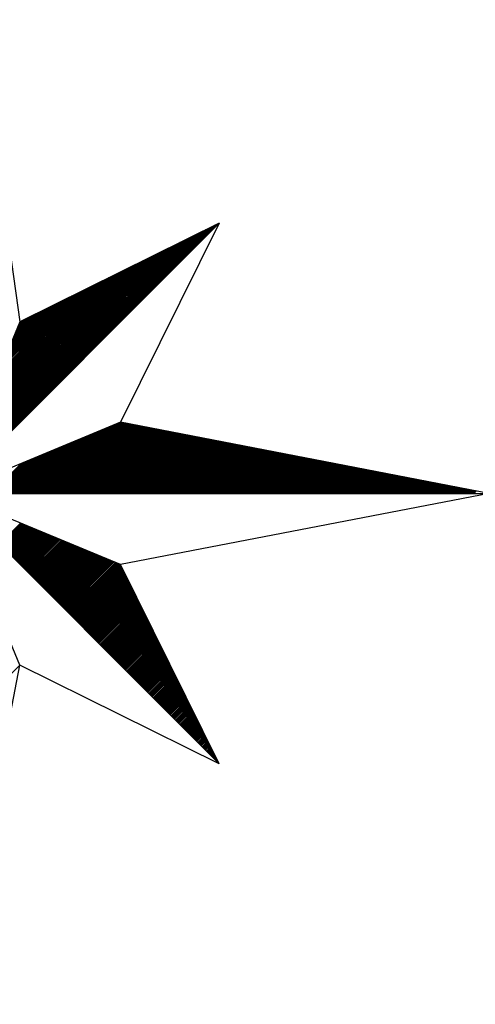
# Model space of a CAD drawing. Header units: metres. Extents: x 183400 to 184400, y 422200 to 427800.
# Tile 120 of 221: x 184073 to 184085, y 425353 to 425380. Entities that reach past the tile are written whole.
import ezdxf

# ---------------------------------------------------------------- set-up
doc = ezdxf.new("R2010")
doc.units = ezdxf.units.M
doc.layers.add('N_MK2', color=7, linetype='Continuous')
doc.layers.add('방위표', color=7, linetype='Continuous')

# ---------------------------------------------------------------- blocks, each defined once
blk = doc.blocks.new('N_MK2')
at = {"layer": '방위표', "color": 7, "linetype": 'Continuous'}
blk.add_lwpolyline([(-106.029, 0), (-33.696, -13.958), (0, 0), (-53.049, -53.048), (-13.958, -33.696), (0, 0), (0, -106.029), (13.958, -33.696), (0, 0), (53.048, -53.049), (33.696, -13.958), (0, 0), (106.028, 0), (33.696, 13.958), (0, 0), (53.049, 53.049), (13.958, 33.696), (0, 0), (0, 133.028), (-13.958, 33.696), (0, 0), (-53.049, 53.049), (-33.696, 13.958), (0, 0)], close=True, dxfattribs=at)
for points in [[(0, 133.028), (13.958, 33.696)], [(0.12, 0.29), (52.713, 52.882)], [(0.32, 0.773), (52.152, 52.605)], [(0.52, 1.256), (51.592, 52.328)], [(53.049, 53.049), (33.696, 13.958)], [(0.72, 1.739), (51.032, 52.05)], [(0.92, 2.221), (50.472, 51.773)], [(1.12, 2.704), (49.912, 51.496)], [(1.32, 3.187), (49.351, 51.218)], [(1.52, 3.67), (48.791, 50.941)], [(1.72, 4.153), (48.231, 50.664)], [(1.92, 4.636), (47.671, 50.386)], [(2.12, 5.119), (47.111, 50.109)], [(2.32, 5.602), (46.551, 49.832)], [(2.52, 6.084), (45.99, 49.554)], [(2.72, 6.567), (45.43, 49.277)], [(2.92, 7.05), (44.87, 49)], [(3.12, 7.533), (44.31, 48.723)], [(3.32, 8.016), (43.75, 48.445)], [(3.52, 8.499), (43.19, 48.168)], [(3.72, 8.982), (42.629, 47.891)], [(3.92, 9.464), (42.069, 47.613)], [(4.12, 9.947), (41.509, 47.336)], [(4.321, 10.43), (40.949, 47.059)], [(4.521, 10.913), (40.389, 46.781)], [(4.721, 11.396), (39.829, 46.504)], [(4.921, 11.879), (39.268, 46.227)], [(5.121, 12.362), (38.708, 45.949)], [(5.321, 12.844), (38.148, 45.672)], [(5.521, 13.327), (37.588, 45.395)], [(5.721, 13.81), (37.028, 45.117)], [(5.921, 14.293), (36.468, 44.84)], [(6.121, 14.776), (35.907, 44.563)], [(6.321, 15.259), (35.347, 44.285)], [(6.521, 15.742), (34.787, 44.008)], [(6.721, 16.224), (34.227, 43.731)], [(6.921, 16.707), (33.667, 43.453)], [(7.121, 17.19), (33.107, 43.176)], [(7.321, 17.673), (32.546, 42.899)], [(7.521, 18.156), (31.986, 42.621)], [(7.721, 18.639), (31.426, 42.344)], [(7.921, 19.122), (30.866, 42.067)], [(8.121, 19.604), (30.306, 41.789)], [(8.321, 20.087), (29.746, 41.512)], [(8.521, 20.57), (29.185, 41.235)], [(8.721, 21.053), (28.625, 40.957)], [(8.921, 21.536), (28.065, 40.68)], [(9.121, 22.019), (27.505, 40.403)], [(9.321, 22.502), (26.945, 40.125)], [(9.521, 22.984), (26.385, 39.848)], [(9.721, 23.467), (25.824, 39.571)], [(9.921, 23.95), (25.264, 39.293)], [(10.121, 24.433), (24.704, 39.016)], [(10.321, 24.916), (24.144, 38.739)], [(10.521, 25.399), (23.584, 38.461)], [(10.721, 25.882), (23.024, 38.184)], [(10.921, 26.364), (22.463, 37.907)], [(11.121, 26.847), (21.903, 37.629)], [(11.321, 27.33), (21.343, 37.352)], [(11.521, 27.813), (20.783, 37.075)], [(11.721, 28.296), (20.223, 36.797)], [(11.921, 28.779), (19.662, 36.52)], [(12.121, 29.262), (19.102, 36.243)], [(12.321, 29.745), (18.542, 35.966)], [(12.521, 30.227), (17.982, 35.688)], [(12.721, 30.71), (17.422, 35.411)], [(12.921, 31.193), (16.862, 35.134)], [(13.121, 31.676), (16.301, 34.856)], [(13.321, 32.159), (15.741, 34.579)], [(13.521, 32.642), (15.181, 34.302)], [(13.721, 33.125), (14.621, 34.024)], [(13.921, 33.607), (14.061, 33.747)], [(19.346, 0), (33.027, 13.681)], [(19.629, 0), (33.51, 13.881)], [(19.912, 0), (33.842, 13.93)], [(20.195, 0), (34.079, 13.884)], [(20.478, 0), (34.316, 13.838)], [(20.761, 0), (34.553, 13.793)], [(21.043, 0), (34.79, 13.747)], [(21.326, 0), (35.027, 13.701)], [(21.609, 0), (35.264, 13.655)], [(21.892, 0), (35.501, 13.61)], [(22.175, 0), (35.739, 13.564)], [(16.518, 0), (28.199, 11.681)], [(16.801, 0), (28.682, 11.881)], [(17.084, 0), (29.164, 12.081)], [(17.366, 0), (29.647, 12.281)], [(17.649, 0), (30.13, 12.481)], [(17.932, 0), (30.613, 12.681)], [(18.215, 0), (31.096, 12.881)], [(18.498, 0), (31.579, 13.081)], [(18.781, 0), (32.062, 13.281)], [(19.063, 0), (32.544, 13.481)], [(22.458, 0), (35.976, 13.518)], [(22.74, 0), (36.213, 13.472)], [(23.023, 0), (36.45, 13.427)], [(23.306, 0), (36.687, 13.381)], [(23.589, 0), (36.924, 13.335)], [(23.872, 0), (37.161, 13.289)], [(24.155, 0), (37.398, 13.244)], [(24.437, 0), (37.635, 13.198)], [(24.72, 0), (37.872, 13.152)], [(25.003, 0), (38.109, 13.106)], [(25.286, 0), (38.347, 13.061)], [(25.569, 0), (38.584, 13.015)], [(25.852, 0), (38.821, 12.969)], [(26.135, 0), (39.058, 12.923)], [(26.417, 0), (39.295, 12.878)], [(26.7, 0), (39.532, 12.832)], [(26.983, 0), (39.769, 12.786)], [(27.266, 0), (40.006, 12.74)], [(27.549, 0), (40.243, 12.695)], [(27.832, 0), (40.48, 12.649)], [(28.114, 0), (40.717, 12.603)], [(28.397, 0), (40.955, 12.557)], [(28.68, 0), (41.192, 12.512)], [(28.963, 0), (41.429, 12.466)], [(29.246, 0), (41.666, 12.42)], [(29.529, 0), (41.903, 12.374)], [(29.811, 0), (42.14, 12.329)], [(30.094, 0), (42.377, 12.283)], [(30.377, 0), (42.614, 12.237)], [(30.66, 0), (42.851, 12.191)], [(30.943, 0), (43.088, 12.146)], [(31.226, 0), (43.325, 12.1)], [(31.509, 0), (43.563, 12.054)], [(31.791, 0), (43.8, 12.008)], [(32.074, 0), (44.037, 11.963)], [(32.357, 0), (44.274, 11.917)], [(32.64, 0), (44.511, 11.871)], [(32.923, 0), (44.748, 11.825)], [(33.206, 0), (44.985, 11.78)], [(33.488, 0), (45.222, 11.734)], [(33.771, 0), (45.459, 11.688)], [(34.054, 0), (45.696, 11.642)], [(34.337, 0), (45.934, 11.597)], [(13.689, 0), (23.37, 9.681)], [(13.972, 0), (23.853, 9.881)], [(14.255, 0), (24.336, 10.081)], [(14.538, 0), (24.819, 10.281)], [(14.821, 0), (25.302, 10.481)], [(15.104, 0), (25.784, 10.681)], [(15.386, 0), (26.267, 10.881)], [(15.669, 0), (26.75, 11.081)], [(15.952, 0), (27.233, 11.281)], [(16.235, 0), (27.716, 11.481)], [(34.62, 0), (46.171, 11.551)], [(34.903, 0), (46.408, 11.505)], [(35.186, 0), (46.645, 11.459)], [(35.468, 0), (46.882, 11.414)], [(35.751, 0), (47.119, 11.368)], [(36.034, 0), (47.356, 11.322)], [(36.317, 0), (47.593, 11.276)], [(36.6, 0), (47.83, 11.23)], [(36.883, 0), (48.067, 11.185)], [(37.165, 0), (48.304, 11.139)], [(37.448, 0), (48.542, 11.093)], [(37.731, 0), (48.779, 11.047)], [(38.014, 0), (49.016, 11.002)], [(38.297, 0), (49.253, 10.956)], [(38.58, 0), (49.49, 10.91)], [(38.862, 0), (49.727, 10.864)], [(39.145, 0), (49.964, 10.819)], [(39.428, 0), (50.201, 10.773)], [(39.711, 0), (50.438, 10.727)], [(39.994, 0), (50.675, 10.681)], [(40.277, 0), (50.912, 10.636)], [(40.56, 0), (51.15, 10.59)], [(40.842, 0), (51.387, 10.544)], [(41.125, 0), (51.624, 10.498)], [(41.408, 0), (51.861, 10.453)], [(41.691, 0), (52.098, 10.407)], [(41.974, 0), (52.335, 10.361)], [(42.257, 0), (52.572, 10.315)], [(42.539, 0), (52.809, 10.27)], [(42.822, 0), (53.046, 10.224)], [(43.105, 0), (53.283, 10.178)], [(43.388, 0), (53.52, 10.132)], [(43.671, 0), (53.758, 10.087)], [(43.954, 0), (53.995, 10.041)], [(44.237, 0), (54.232, 9.995)], [(44.519, 0), (54.469, 9.949)], [(44.802, 0), (54.706, 9.904)], [(45.085, 0), (54.943, 9.858)], [(45.368, 0), (55.18, 9.812)], [(45.651, 0), (55.417, 9.766)], [(45.934, 0), (55.654, 9.721)], [(46.216, 0), (55.891, 9.675)], [(11.144, 0), (19.024, 7.881)], [(11.427, 0), (19.507, 8.081)], [(11.71, 0), (19.99, 8.281)], [(11.992, 0), (20.473, 8.481)], [(12.275, 0), (20.956, 8.681)], [(12.558, 0), (21.439, 8.881)], [(12.841, 0), (21.922, 9.081)], [(13.124, 0), (22.404, 9.281)], [(13.407, 0), (22.887, 9.481)], [(46.499, 0), (56.128, 9.629)], [(46.782, 0), (56.366, 9.583)], [(47.065, 0), (56.603, 9.538)], [(47.348, 0), (56.84, 9.492)], [(47.631, 0), (57.077, 9.446)], [(47.913, 0), (57.314, 9.4)], [(48.196, 0), (57.551, 9.355)], [(48.479, 0), (57.788, 9.309)], [(48.762, 0), (58.025, 9.263)], [(49.045, 0), (58.262, 9.217)], [(49.328, 0), (58.499, 9.172)], [(49.611, 0), (58.736, 9.126)], [(49.893, 0), (58.974, 9.08)], [(50.176, 0), (59.211, 9.034)], [(50.459, 0), (59.448, 8.989)], [(50.742, 0), (59.685, 8.943)], [(51.025, 0), (59.922, 8.897)], [(51.308, 0), (60.159, 8.851)], [(51.59, 0), (60.396, 8.806)], [(51.873, 0), (60.633, 8.76)], [(52.156, 0), (60.87, 8.714)], [(52.439, 0), (61.107, 8.668)], [(52.722, 0), (61.344, 8.623)], [(53.005, 0), (61.582, 8.577)], [(53.287, 0), (61.819, 8.531)], [(53.57, 0), (62.056, 8.485)], [(53.853, 0), (62.293, 8.44)], [(54.136, 0), (62.53, 8.394)], [(54.419, 0), (62.767, 8.348)], [(54.702, 0), (63.004, 8.302)], [(54.985, 0), (63.241, 8.257)], [(55.267, 0), (63.478, 8.211)], [(55.55, 0), (63.715, 8.165)], [(55.833, 0), (63.952, 8.119)], [(56.116, 0), (64.19, 8.074)], [(56.399, 0), (64.427, 8.028)], [(56.682, 0), (64.664, 7.982)], [(56.964, 0), (64.901, 7.936)], [(57.247, 0), (65.138, 7.891)], [(57.53, 0), (65.375, 7.845)], [(57.813, 0), (65.612, 7.799)], [(58.096, 0), (65.849, 7.753)], [(8.315, 0), (14.196, 5.88)], [(8.598, 0), (14.679, 6.08)], [(8.881, 0), (15.161, 6.28)], [(9.164, 0), (15.644, 6.48)], [(9.447, 0), (16.127, 6.68)], [(9.73, 0), (16.61, 6.88)], [(10.012, 0), (17.093, 7.08)], [(10.295, 0), (17.576, 7.28)], [(10.578, 0), (18.059, 7.48)], [(10.861, 0), (18.541, 7.68)], [(58.379, 0), (66.086, 7.708)], [(58.662, 0), (66.323, 7.662)], [(58.944, 0), (66.56, 7.616)], [(59.227, 0), (66.798, 7.57)], [(59.51, 0), (67.035, 7.525)], [(59.793, 0), (67.272, 7.479)], [(60.076, 0), (67.509, 7.433)], [(60.359, 0), (67.746, 7.387)], [(60.641, 0), (67.983, 7.342)], [(60.924, 0), (68.22, 7.296)], [(61.207, 0), (68.457, 7.25)], [(61.49, 0), (68.694, 7.204)], [(61.773, 0), (68.931, 7.159)], [(62.056, 0), (69.168, 7.113)], [(62.338, 0), (69.406, 7.067)], [(62.621, 0), (69.643, 7.021)], [(62.904, 0), (69.88, 6.976)], [(63.187, 0), (70.117, 6.93)], [(63.47, 0), (70.354, 6.884)], [(63.753, 0), (70.591, 6.838)], [(64.036, 0), (70.828, 6.793)], [(64.318, 0), (71.065, 6.747)], [(64.601, 0), (71.302, 6.701)], [(64.884, 0), (71.539, 6.655)], [(65.167, 0), (71.776, 6.61)], [(65.45, 0), (72.014, 6.564)], [(65.733, 0), (72.251, 6.518)], [(66.015, 0), (72.488, 6.472)], [(66.298, 0), (72.725, 6.427)], [(66.581, 0), (72.962, 6.381)], [(66.864, 0), (73.199, 6.335)], [(67.147, 0), (73.436, 6.289)], [(67.43, 0), (73.673, 6.244)], [(67.713, 0), (73.91, 6.198)], [(67.995, 0), (74.147, 6.152)], [(68.278, 0), (74.384, 6.106)], [(68.561, 0), (74.622, 6.061)], [(68.844, 0), (74.859, 6.015)], [(69.127, 0), (75.096, 5.969)], [(69.41, 0), (75.333, 5.923)], [(69.692, 0), (75.57, 5.878)], [(69.975, 0), (75.807, 5.832)], [(70.258, 0), (76.044, 5.786)], [(70.541, 0), (76.281, 5.74)], [(70.824, 0), (76.518, 5.695)], [(71.107, 0), (76.755, 5.649)], [(71.389, 0), (76.992, 5.603)], [(71.672, 0), (77.23, 5.557)], [(71.955, 0), (77.467, 5.512)], [(72.238, 0), (77.704, 5.466)], [(72.521, 0), (77.941, 5.42)], [(72.804, 0), (78.178, 5.374)], [(73.087, 0), (78.415, 5.329)], [(73.369, 0), (78.652, 5.283)], [(73.652, 0), (78.889, 5.237)], [(73.935, 0), (79.126, 5.191)], [(74.218, 0), (79.363, 5.146)], [(74.501, 0), (79.6, 5.1)], [(74.784, 0), (79.838, 5.054)], [(75.066, 0), (80.075, 5.008)], [(75.349, 0), (80.312, 4.962)], [(75.632, 0), (80.549, 4.917)], [(75.915, 0), (80.786, 4.871)], [(76.198, 0), (81.023, 4.825)], [(76.481, 0), (81.26, 4.779)], [(76.763, 0), (81.497, 4.734)], [(77.046, 0), (81.734, 4.688)], [(77.329, 0), (81.971, 4.642)], [(77.612, 0), (82.209, 4.596)], [(77.895, 0), (82.446, 4.551)], [(78.178, 0), (82.683, 4.505)], [(78.461, 0), (82.92, 4.459)], [(78.743, 0), (83.157, 4.413)], [(79.026, 0), (83.394, 4.368)], [(79.309, 0), (83.631, 4.322)], [(79.592, 0), (83.868, 4.276)], [(79.875, 0), (84.105, 4.23)], [(80.158, 0), (84.342, 4.185)], [(80.44, 0), (84.579, 4.139)], [(80.723, 0), (84.817, 4.093)], [(81.006, 0), (85.054, 4.047)], [(81.289, 0), (85.291, 4.002)], [(81.572, 0), (85.528, 3.956)], [(81.855, 0), (85.765, 3.91)], [(82.138, 0), (86.002, 3.864)], [(82.42, 0), (86.239, 3.819)], [(82.703, 0), (86.476, 3.773)], [(82.986, 0), (86.713, 3.727)], [(83.269, 0), (86.95, 3.681)], [(83.552, 0), (87.187, 3.636)], [(83.835, 0), (87.425, 3.59)], [(84.117, 0), (87.662, 3.544)], [(84.4, 0), (87.899, 3.498)], [(84.683, 0), (88.136, 3.453)], [(84.966, 0), (88.373, 3.407)], [(85.249, 0), (88.61, 3.361)], [(85.532, 0), (88.847, 3.315)], [(85.814, 0), (89.084, 3.27)], [(86.097, 0), (89.321, 3.224)], [(86.38, 0), (89.558, 3.178)], [(86.663, 0), (89.795, 3.132)], [(86.946, 0), (90.033, 3.087)], [(87.229, 0), (90.27, 3.041)], [(87.512, 0), (90.507, 2.995)], [(87.794, 0), (90.744, 2.949)], [(88.077, 0), (90.981, 2.904)], [(88.36, 0), (91.218, 2.858)], [(88.643, 0), (91.455, 2.812)], [(88.926, 0), (91.692, 2.766)], [(89.209, 0), (91.929, 2.721)], [(89.491, 0), (92.166, 2.675)], [(89.774, 0), (92.403, 2.629)], [(90.057, 0), (92.641, 2.583)], [(90.34, 0), (92.878, 2.538)], [(90.623, 0), (93.115, 2.492)], [(90.906, 0), (93.352, 2.446)], [(91.189, 0), (93.589, 2.4)], [(91.471, 0), (93.826, 2.355)], [(91.754, 0), (94.063, 2.309)], [(92.037, 0), (94.3, 2.263)], [(92.32, 0), (94.537, 2.217)], [(92.603, 0), (94.774, 2.172)], [(92.886, 0), (95.011, 2.126)], [(93.168, 0), (95.249, 2.08)], [(93.451, 0), (95.486, 2.034)], [(93.734, 0), (95.723, 1.989)], [(94.017, 0), (95.96, 1.943)], [(106.028, 0), (33.696, -13.958)], [(94.3, 0), (96.197, 1.897)], [(94.583, 0), (96.434, 1.851)], [(94.865, 0), (96.671, 1.806)], [(95.148, 0), (96.908, 1.76)], [(95.431, 0), (97.145, 1.714)], [(95.714, 0), (97.382, 1.668)], [(95.997, 0), (97.619, 1.623)], [(96.28, 0), (97.857, 1.577)], [(96.563, 0), (98.094, 1.531)], [(96.845, 0), (98.331, 1.485)], [(97.128, 0), (98.568, 1.44)], [(97.411, 0), (98.805, 1.394)], [(97.694, 0), (99.042, 1.348)], [(97.977, 0), (99.279, 1.302)], [(98.26, 0), (99.516, 1.257)], [(98.542, 0), (99.753, 1.211)], [(98.825, 0), (99.99, 1.165)], [(99.108, 0), (100.227, 1.119)], [(99.391, 0), (100.465, 1.074)], [(99.674, 0), (100.702, 1.028)], [(99.957, 0), (100.939, 0.982)], [(100.239, 0), (101.176, 0.936)], [(100.522, 0), (101.413, 0.891)], [(100.805, 0), (101.65, 0.845)], [(101.088, 0), (101.887, 0.799)], [(101.371, 0), (102.124, 0.753)], [(101.654, 0), (102.361, 0.708)], [(101.937, 0), (102.598, 0.662)], [(102.219, 0), (102.835, 0.616)], [(102.502, 0), (103.073, 0.57)], [(102.785, 0), (103.31, 0.525)], [(103.068, 0), (103.547, 0.479)], [(9.956, -9.956), (14.08, -5.832)], [(10.097, -10.098), (14.28, -5.915)], [(10.239, -10.239), (14.48, -5.998)], [(10.38, -10.38), (14.68, -6.081)], [(10.522, -10.522), (14.88, -6.164)], [(10.663, -10.663), (15.08, -6.247)], [(10.804, -10.805), (15.28, -6.329)], [(10.946, -10.946), (15.48, -6.412)], [(11.087, -11.087), (15.68, -6.495)], [(11.229, -11.229), (15.88, -6.578)], [(11.37, -11.37), (16.08, -6.661)], [(11.512, -11.512), (16.28, -6.744)], [(11.653, -11.653), (16.48, -6.826)], [(11.794, -11.795), (16.68, -6.909)], [(11.936, -11.936), (16.88, -6.992)], [(12.077, -12.077), (17.08, -7.075)], [(12.219, -12.219), (17.28, -7.158)], [(12.36, -12.36), (17.48, -7.241)], [(12.501, -12.502), (17.68, -7.323)], [(12.643, -12.643), (17.88, -7.406)], [(12.784, -12.785), (18.08, -7.489)], [(12.926, -12.926), (18.28, -7.572)], [(13.067, -13.067), (18.48, -7.655)], [(13.209, -13.209), (18.68, -7.738)], [(13.35, -13.35), (18.88, -7.821)], [(13.491, -13.492), (19.08, -7.903)], [(13.633, -13.633), (19.28, -7.986)], [(13.774, -13.775), (19.48, -8.069)], [(13.916, -13.916), (19.68, -8.152)], [(14.057, -14.057), (19.88, -8.235)], [(14.199, -14.199), (20.08, -8.318)], [(14.34, -14.34), (20.28, -8.4)], [(14.481, -14.482), (20.48, -8.483)], [(14.623, -14.623), (20.68, -8.566)], [(14.764, -14.764), (20.88, -8.649)], [(14.906, -14.906), (21.08, -8.732)], [(15.047, -15.047), (21.28, -8.815)], [(15.188, -15.189), (21.48, -8.898)], [(15.33, -15.33), (21.68, -8.98)], [(15.471, -15.472), (21.88, -9.063)], [(15.613, -15.613), (22.08, -9.146)], [(15.754, -15.754), (22.28, -9.229)], [(15.896, -15.896), (22.48, -9.312)], [(16.037, -16.037), (22.68, -9.395)], [(16.178, -16.179), (22.88, -9.477)], [(16.32, -16.32), (23.08, -9.56)], [(16.461, -16.462), (23.28, -9.643)], [(16.603, -16.603), (23.48, -9.726)], [(16.744, -16.744), (23.68, -9.809)], [(16.885, -16.886), (23.88, -9.892)], [(17.027, -17.027), (24.08, -9.975)], [(17.168, -17.169), (24.28, -10.057)], [(17.31, -17.31), (24.48, -10.14)], [(17.451, -17.452), (24.68, -10.223)], [(17.593, -17.593), (24.88, -10.306)], [(17.734, -17.734), (25.08, -10.389)], [(17.875, -17.876), (25.28, -10.472)], [(18.017, -18.017), (25.48, -10.554)], [(18.158, -18.159), (25.68, -10.637)], [(18.3, -18.3), (25.88, -10.72)], [(18.441, -18.441), (26.08, -10.803)], [(18.583, -18.583), (26.28, -10.886)], [(18.724, -18.724), (26.48, -10.969)], [(18.865, -18.866), (26.68, -11.052)], [(19.007, -19.007), (26.88, -11.134)], [(19.148, -19.149), (27.08, -11.217)], [(19.29, -19.29), (27.28, -11.3)], [(19.431, -19.431), (27.48, -11.383)], [(19.572, -19.573), (27.68, -11.466)], [(19.714, -19.714), (27.88, -11.549)], [(19.855, -19.856), (28.08, -11.631)], [(19.997, -19.997), (28.28, -11.714)], [(20.138, -20.139), (28.48, -11.797)], [(20.28, -20.28), (28.68, -11.88)], [(20.421, -20.421), (28.88, -11.963)], [(20.562, -20.563), (29.08, -12.046)], [(20.704, -20.704), (29.28, -12.129)], [(20.845, -20.846), (29.48, -12.211)], [(20.987, -20.987), (29.68, -12.294)], [(21.128, -21.128), (29.88, -12.377)], [(21.27, -21.27), (30.08, -12.46)], [(21.411, -21.411), (30.28, -12.543)], [(21.552, -21.553), (30.48, -12.626)], [(21.694, -21.694), (30.68, -12.708)], [(21.835, -21.836), (30.88, -12.791)], [(21.977, -21.977), (31.08, -12.874)], [(22.118, -22.118), (31.28, -12.957)], [(22.259, -22.26), (31.479, -13.04)], [(22.401, -22.401), (31.679, -13.123)], [(22.542, -22.543), (31.879, -13.206)], [(22.684, -22.684), (32.079, -13.288)], [(22.825, -22.826), (32.279, -13.371)], [(22.967, -22.967), (32.479, -13.454)], [(23.108, -23.108), (32.679, -13.537)], [(23.249, -23.25), (32.879, -13.62)], [(23.391, -23.391), (33.079, -13.703)], [(23.532, -23.533), (33.279, -13.785)], [(23.674, -23.674), (33.479, -13.868)], [(23.815, -23.816), (33.679, -13.951)], [(23.957, -23.957), (33.782, -14.132)], [(24.098, -24.098), (33.876, -14.321)], [(24.239, -24.24), (33.969, -14.51)], [(24.381, -24.381), (34.063, -14.699)], [(24.522, -24.523), (34.157, -14.888)], [(24.664, -24.664), (34.25, -15.077)], [(24.805, -24.805), (34.344, -15.267)], [(24.946, -24.947), (34.438, -15.456)], [(25.088, -25.088), (34.531, -15.645)], [(25.229, -25.23), (34.625, -15.834)], [(25.371, -25.371), (34.718, -16.023)], [(25.512, -25.513), (34.812, -16.213)], [(25.654, -25.654), (34.906, -16.402)], [(25.795, -25.795), (34.999, -16.591)], [(25.936, -25.937), (35.093, -16.78)], [(26.078, -26.078), (35.187, -16.969)], [(26.219, -26.22), (35.28, -17.159)], [(26.361, -26.361), (35.374, -17.348)], [(26.502, -26.503), (35.468, -17.537)], [(26.643, -26.644), (35.561, -17.726)], [(26.785, -26.785), (35.655, -17.915)], [(26.926, -26.927), (35.749, -18.104)], [(27.068, -27.068), (35.842, -18.294)], [(27.209, -27.21), (35.936, -18.483)], [(27.351, -27.351), (36.03, -18.672)], [(27.492, -27.493), (36.123, -18.861)], [(27.633, -27.634), (36.217, -19.05)], [(27.775, -27.775), (36.311, -19.24)], [(27.916, -27.917), (36.404, -19.429)], [(28.058, -28.058), (36.498, -19.618)], [(28.199, -28.2), (36.592, -19.807)], [(28.341, -28.341), (36.685, -19.996)], [(28.482, -28.482), (36.779, -20.186)], [(28.623, -28.624), (36.873, -20.375)], [(28.765, -28.765), (36.966, -20.564)], [(28.906, -28.907), (37.06, -20.753)], [(29.048, -29.048), (37.154, -20.942)], [(29.189, -29.19), (37.247, -21.131)], [(29.33, -29.331), (37.341, -21.321)], [(29.472, -29.472), (37.435, -21.51)], [(29.613, -29.614), (37.528, -21.699)], [(29.755, -29.755), (37.622, -21.888)], [(29.896, -29.897), (37.716, -22.077)], [(30.038, -30.038), (37.809, -22.267)], [(30.179, -30.18), (37.903, -22.456)], [(30.32, -30.321), (37.996, -22.645)], [(30.462, -30.462), (38.09, -22.834)], [(30.603, -30.604), (38.184, -23.023)], [(30.745, -30.745), (38.277, -23.213)], [(30.886, -30.887), (38.371, -23.402)], [(31.028, -31.028), (38.465, -23.591)], [(31.169, -31.17), (38.558, -23.78)], [(31.31, -31.311), (38.652, -23.969)], [(31.452, -31.452), (38.746, -24.158)], [(31.593, -31.594), (38.839, -24.348)], [(31.735, -31.735), (38.933, -24.537)], [(31.876, -31.877), (39.027, -24.726)], [(32.017, -32.018), (39.12, -24.915)], [(32.159, -32.159), (39.214, -25.104)], [(32.3, -32.301), (39.308, -25.294)], [(32.442, -32.442), (39.401, -25.483)], [(32.583, -32.584), (39.495, -25.672)], [(32.725, -32.725), (39.589, -25.861)], [(32.866, -32.867), (39.682, -26.05)], [(33.007, -33.008), (39.776, -26.239)], [(33.149, -33.149), (39.87, -26.429)], [(33.29, -33.291), (39.963, -26.618)], [(33.432, -33.432), (40.057, -26.807)], [(33.573, -33.574), (40.151, -26.996)], [(33.715, -33.715), (40.244, -27.185)], [(33.856, -33.857), (40.338, -27.375)], [(33.997, -33.998), (40.432, -27.564)], [(34.139, -34.139), (40.525, -27.753)], [(34.28, -34.281), (40.619, -27.942)], [(34.422, -34.422), (40.713, -28.131)], [(34.563, -34.564), (40.806, -28.321)], [(34.704, -34.705), (40.9, -28.51)], [(34.846, -34.847), (40.993, -28.699)], [(34.987, -34.988), (41.087, -28.888)], [(35.129, -35.129), (41.181, -29.077)], [(35.27, -35.271), (41.274, -29.266)], [(35.412, -35.412), (41.368, -29.456)], [(35.553, -35.554), (41.462, -29.645)], [(35.694, -35.695), (41.555, -29.834)], [(35.836, -35.836), (41.649, -30.023)], [(35.977, -35.978), (41.743, -30.212)], [(36.119, -36.119), (41.836, -30.402)], [(36.26, -36.261), (41.93, -30.591)], [(36.402, -36.402), (42.024, -30.78)], [(36.543, -36.544), (42.117, -30.969)], [(36.684, -36.685), (42.211, -31.158)], [(36.826, -36.826), (42.305, -31.348)], [(36.967, -36.968), (42.398, -31.537)], [(37.109, -37.109), (42.492, -31.726)], [(37.25, -37.251), (42.586, -31.915)], [(37.391, -37.392), (42.679, -32.104)], [(37.533, -37.534), (42.773, -32.293)], [(37.674, -37.675), (42.867, -32.483)], [(37.816, -37.816), (42.96, -32.672)], [(0, -47.631), (13.951, -33.679)], [(53.048, -53.049), (13.958, -33.696)], [(37.957, -37.958), (43.054, -32.861)], [(38.099, -38.099), (43.148, -33.05)], [(38.24, -38.241), (43.241, -33.239)], [(38.381, -38.382), (43.335, -33.429)], [(38.523, -38.524), (43.429, -33.618)], [(38.664, -38.665), (43.522, -33.807)], [(38.806, -38.806), (43.616, -33.996)], [(38.947, -38.948), (43.71, -34.185)], [(39.088, -39.089), (43.803, -34.375)], [(39.23, -39.231), (43.897, -34.564)], [(39.371, -39.372), (43.991, -34.753)], [(39.513, -39.513), (44.084, -34.942)], [(39.654, -39.655), (44.178, -35.131)], [(39.796, -39.796), (44.271, -35.32)], [(39.937, -39.938), (44.365, -35.51)], [(40.078, -40.079), (44.459, -35.699)], [(40.22, -40.221), (44.552, -35.888)], [(40.361, -40.362), (44.646, -36.077)], [(40.503, -40.503), (44.74, -36.266)], [(40.644, -40.645), (44.833, -36.456)], [(40.786, -40.786), (44.927, -36.645)], [(40.927, -40.928), (45.021, -36.834)], [(41.068, -41.069), (45.114, -37.023)], [(41.21, -41.211), (45.208, -37.212)], [(41.351, -41.352), (45.302, -37.401)], [(41.493, -41.493), (45.395, -37.591)], [(41.634, -41.635), (45.489, -37.78)], [(41.775, -41.776), (45.583, -37.969)], [(41.917, -41.918), (45.676, -38.158)], [(42.058, -42.059), (45.77, -38.347)], [(42.2, -42.201), (45.864, -38.537)], [(42.341, -42.342), (45.957, -38.726)], [(42.483, -42.483), (46.051, -38.915)], [(42.624, -42.625), (46.145, -39.104)], [(42.765, -42.766), (46.238, -39.293)], [(42.907, -42.908), (46.332, -39.483)], [(43.048, -43.049), (46.426, -39.672)], [(43.19, -43.19), (46.519, -39.861)], [(43.331, -43.332), (46.613, -40.05)], [(43.473, -43.473), (46.707, -40.239)], [(43.614, -43.615), (46.8, -40.428)], [(43.755, -43.756), (46.894, -40.618)], [(43.897, -43.898), (46.988, -40.807)], [(44.038, -44.039), (47.081, -40.996)], [(44.18, -44.18), (47.175, -41.185)], [(44.321, -44.322), (47.268, -41.374)], [(44.462, -44.463), (47.362, -41.564)], [(44.604, -44.605), (47.456, -41.753)], [(44.745, -44.746), (47.549, -41.942)], [(44.887, -44.888), (47.643, -42.131)], [(45.028, -45.029), (47.737, -42.32)], [(45.17, -45.17), (47.83, -42.51)], [(45.311, -45.312), (47.924, -42.699)], [(45.452, -45.453), (48.018, -42.888)], [(45.594, -45.595), (48.111, -43.077)], [(45.735, -45.736), (48.205, -43.266)], [(45.877, -45.878), (48.299, -43.455)], [(46.018, -46.019), (48.392, -43.645)], [(46.16, -46.16), (48.486, -43.834)], [(46.301, -46.302), (48.58, -44.023)], [(46.442, -46.443), (48.673, -44.212)], [(46.584, -46.585), (48.767, -44.401)], [(46.725, -46.726), (48.861, -44.591)], [(46.867, -46.867), (48.954, -44.78)], [(47.008, -47.009), (49.048, -44.969)], [(47.149, -47.15), (49.142, -45.158)], [(47.291, -47.292), (49.235, -45.347)], [(47.432, -47.433), (49.329, -45.537)], [(47.574, -47.575), (49.423, -45.726)], [(47.715, -47.716), (49.516, -45.915)], [(47.857, -47.857), (49.61, -46.104)], [(47.998, -47.999), (49.704, -46.293)], [(48.139, -48.14), (49.797, -46.482)], [(48.281, -48.282), (49.891, -46.672)], [(48.422, -48.423), (49.985, -46.861)], [(48.564, -48.565), (50.078, -47.05)], [(48.705, -48.706), (50.172, -47.239)], [(48.846, -48.847), (50.266, -47.428)], [(48.988, -48.989), (50.359, -47.618)], [(49.129, -49.13), (50.453, -47.807)], [(49.271, -49.272), (50.546, -47.996)], [(49.412, -49.413), (50.64, -48.185)], [(49.554, -49.555), (50.734, -48.374)], [(49.695, -49.696), (50.827, -48.564)], [(49.836, -49.837), (50.921, -48.753)], [(49.978, -49.979), (51.015, -48.942)], [(50.119, -50.12), (51.108, -49.131)], [(50.261, -50.262), (51.202, -49.32)], [(50.402, -50.403), (51.296, -49.509)], [(50.544, -50.544), (51.389, -49.699)], [(50.685, -50.686), (51.483, -49.888)], [(50.826, -50.827), (51.577, -50.077)], [(50.968, -50.969), (51.67, -50.266)], [(51.109, -51.11), (51.764, -50.455)], [(51.251, -51.252), (51.858, -50.645)], [(51.392, -51.393), (51.951, -50.834)], [(51.533, -51.534), (52.045, -51.023)], [(51.675, -51.676), (52.139, -51.212)], [(51.816, -51.817), (52.232, -51.401)], [(51.958, -51.959), (52.326, -51.59)], [(52.099, -52.1), (52.42, -51.78)], [(52.241, -52.242), (52.513, -51.969)], [(52.382, -52.383), (52.607, -52.158)], [(52.523, -52.524), (52.701, -52.347)], [(52.665, -52.666), (52.794, -52.536)], [(52.806, -52.807), (52.888, -52.726)], [(52.948, -52.949), (52.982, -52.915)]]:
    blk.add_lwpolyline(points, dxfattribs=at)

msp = doc.modelspace()

# ---------------------------------------------------------------- block references
at = {"layer": 'N_MK2', "linetype": 'Continuous', "lineweight": 15, "xscale": 0.1399996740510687, "yscale": 0.1399996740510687, "zscale": 0.139999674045}
msp.add_blockref('N_MK2', (184070.805, 425366.673), dxfattribs=at)

doc.saveas('drawing.dxf')
